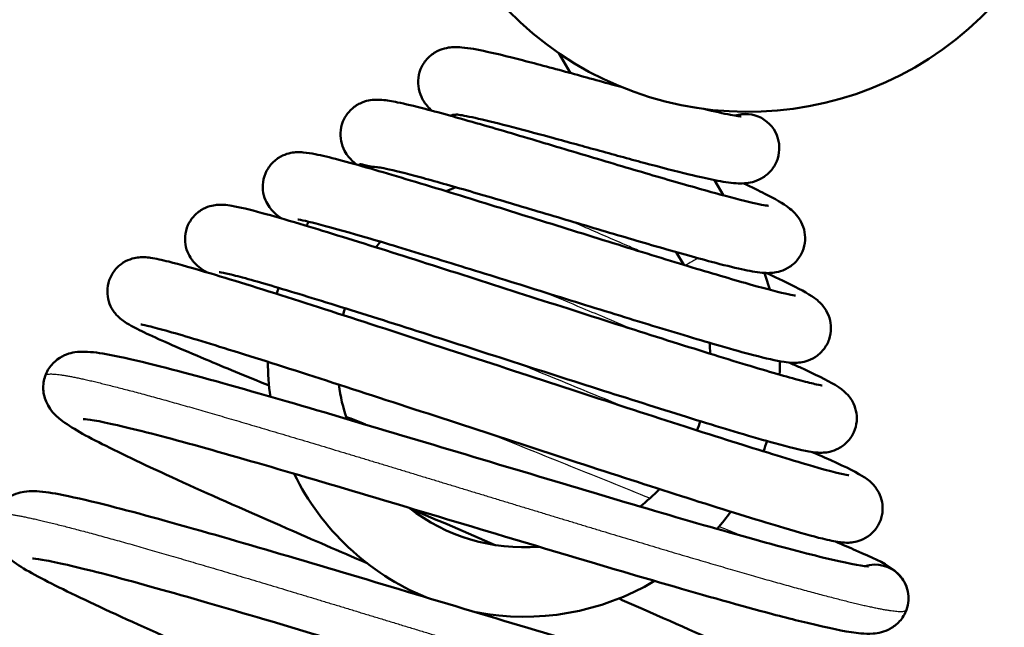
# Model space of a CAD drawing. Header units: millimetres. Extents: x 196 to 2279, y -1387 to 2348.
# Tile 45 of 82: x 1557 to 1604, y -949 to -920. Entities that reach past the tile are written whole.
import ezdxf

# ---------------------------------------------------------------- set-up
doc = ezdxf.new("R2010")
doc.units = ezdxf.units.MM
doc.header["$LTSCALE"] = 0.75
doc.layers.add('Visible', color=7, linetype='Continuous', lineweight=50)
doc.layers.add('Visible Narrow', color=7, linetype='Continuous', lineweight=25)

msp = doc.modelspace()

# ---------------------------------------------------------------- linework, layer by layer
at = {"layer": 'Visible', "extrusion": (1, -2.22045e-16, -2.96645e-13)}
for p, q in [((1582.898, -921.353), (1583.453, -922.294)), ((1590.282, -927.373), (1590.71, -928.099)), ((1588.467, -930.791), (1588.824, -931.395))]:
    msp.add_line(p, q, dxfattribs=at)
at = {"layer": 'Visible', "extrusion": (-2.96645e-13, -2.22045e-16, -1)}
msp.add_arc((-1591.869, -908.256, -15.875), 15.875, 220, 40, dxfattribs=at)
at = {"layer": 'Visible', "extrusion": (-2.96768e-13, -2.22045e-16, -1)}
for start, end in [(73.2677, 73.706), (49.8204, 50.1725), (31.8254, 32.9001), (159.918, 163.8844), (15.1475, 16.5677), (351.9413, 359.7798), (180.0928, 183.0863), (198.2716, 200.7013), (292.5474, 333.841), (216.1178, 221.0432), (239.3063, 280.82)]:
    msp.add_arc((-1581.235, -935.95), 12.15, start, end, dxfattribs=at)
at = {"layer": 'Visible', "extrusion": (-2.95617e-13, -6.40773e-16, -1)}
msp.add_arc((-1591.75, -925.835), 1.6, 72.0407, 163.9938, dxfattribs=at)
at = {"layer": 'Visible'}
for centre, radius, start, end in [((1581.235, -935.95), 8.85, 111.406, 114.5906), ((1581.235, -935.95), 8.85, 140.2937, 142.4984), ((1581.235, -935.95), 8.85, 163.6107, 165.8239), ((1581.235, -935.95), 8.85, 2.1797, 5.5454), ((1581.235, -935.95), 8.85, 187.3384, 198.1775), ((1581.235, -935.95), 8.85, 338.1125, 341.112), ((1581.235, -935.95), 8.85, 308.5717, 316.5627), ((1581.235, -935.95), 8.85, 232.0624, 274.587), ((1597.885, -947.222), 1.6, 340.0062, 107.1176)]:
    msp.add_arc(centre, radius, start, end, dxfattribs=at)
for points, knots in [([(1576.879, -924.08, -1.927), (1576.807, -924.019, -1.76), (1576.732, -923.948, -1.598), (1576.578, -923.771, -1.309), (1576.498, -923.665, -1.18), (1576.349, -923.396, -0.948), (1576.282, -923.224, -0.846), (1576.213, -922.874, -0.68), (1576.206, -922.694, -0.611), (1576.251, -922.334, -0.478), (1576.307, -922.15, -0.414), (1576.474, -921.818, -0.283), (1576.588, -921.665, -0.214), (1576.849, -921.415, -0.058), (1576.999, -921.314, 0.031), (1577.291, -921.172, 0.243), (1577.434, -921.129, 0.369), (1577.685, -921.076, 0.652), (1577.796, -921.066, 0.811), (1578.04, -921.056, 1.219), (1578.164, -921.062, 1.475), (1578.646, -921.104, 2.471), (1579.021, -921.176, 3.211), (1579.872, -921.361, 4.397), (1580.305, -921.465, 4.881), (1581.455, -921.755, 5.887), (1582.237, -921.963, 6.36), (1583.81, -922.391, 6.945), (1584.616, -922.613, 7.095), (1585.575, -922.877, 7.097), (1585.739, -922.922, 7.092), (1585.902, -922.967, 7.08)], [2.325119, 2.325119, 2.325119, 2.325119, 2.382434, 2.382434, 2.436833, 2.436833, 2.498138, 2.498138, 2.554721, 2.554721, 2.613976, 2.613976, 2.673171, 2.673171, 2.732172, 2.732172, 2.789345, 2.789345, 2.846761, 2.846761, 2.931949, 2.931949, 3.179017, 3.179017, 3.373446, 3.373446, 3.645742, 3.645742, 3.893215, 3.893215, 3.944174, 3.944174, 3.944174, 3.944174]), ([(1573.319, -926.645, -2.352), (1573.292, -926.625, -2.271), (1573.264, -926.603, -2.192), (1573.141, -926.506, -1.852), (1573.034, -926.413, -1.594), (1572.852, -926.19, -1.254), (1572.784, -926.092, -1.144), (1572.653, -925.845, -0.936), (1572.594, -925.685, -0.841), (1572.529, -925.351, -0.681), (1572.522, -925.174, -0.612), (1572.566, -924.818, -0.479), (1572.622, -924.635, -0.415), (1572.788, -924.304, -0.282), (1572.902, -924.152, -0.213), (1573.162, -923.903, -0.056), (1573.311, -923.802, 0.034), (1573.6, -923.663, 0.247), (1573.74, -923.62, 0.373), (1573.98, -923.571, 0.654), (1574.083, -923.561, 0.809), (1574.297, -923.552, 1.197), (1574.4, -923.557, 1.437), (1574.744, -923.585, 2.281), (1574.97, -923.626, 2.893), (1575.603, -923.755, 4.259), (1576.035, -923.859, 5.006), (1577.317, -924.193, 6.725), (1578.289, -924.465, 7.632), (1580.302, -925.048, 8.877), (1581.34, -925.356, 9.296), (1583.417, -925.974, 9.727), (1584.483, -926.294, 9.762), (1586.514, -926.898, 9.467), (1587.507, -927.191, 9.143), (1589.292, -927.707, 8.193), (1590.111, -927.939, 7.562), (1591.456, -928.298, 6.094), (1592.014, -928.436, 5.245), (1592.558, -928.549, 3.922), (1592.693, -928.573, 3.495), (1592.816, -928.59, 2.825), (1592.843, -928.592, 2.584), (1592.843, -928.592, 2.345)], [3.121209, 3.121209, 3.121209, 3.121209, 3.147326, 3.147326, 3.233522, 3.233522, 3.28119, 3.28119, 3.338115, 3.338115, 3.394021, 3.394021, 3.452946, 3.452946, 3.512012, 3.512012, 3.570836, 3.570836, 3.627364, 3.627364, 3.682613, 3.682613, 3.760389, 3.760389, 3.956195, 3.956195, 4.213821, 4.213821, 4.607045, 4.607045, 4.945284, 4.945284, 5.270182, 5.270182, 5.586971, 5.586971, 5.896092, 5.896092, 6.193821, 6.193821, 6.326738, 6.326738, 6.398298, 6.398298, 6.398298, 6.398298]), ([(1589.769, -923.992, 5.441), (1590.27, -924.114, 4.989), (1590.71, -924.212, 4.445), (1591.181, -924.301, 3.567), (1591.307, -924.322, 3.276), (1591.469, -924.344, 2.737), (1591.52, -924.348, 2.489), (1591.537, -924.349, 2.197), (1591.538, -924.349, 2.154), (1591.538, -924.349, 2.111)], [0, 0, 0, 0, 0.2056278, 0.2056278, 0.3000018, 0.3000018, 0.3747098, 0.3747098, 0.387666, 0.387666, 0.387666, 0.387666]), ([(1577.826, -924.288, 0), (1577.829, -924.287, 0.016), (1577.833, -924.286, 0.033), (1577.848, -924.283, 0.084), (1577.861, -924.281, 0.117), (1577.9, -924.277, 0.19), (1577.927, -924.275, 0.229), (1577.958, -924.272, 0.262), (1577.988, -924.269, 0.294), (1578.022, -924.265, 0.322), (1578.058, -924.26, 0.345)], [0.25136316, 0.25136316, 0.25136316, 0.25136316, 0.25640274, 0.25640274, 0.26724421, 0.26724421, 0.28117592, 0.28117592, 0.28117592, 0.29423795, 0.29423795, 0.29423795, 0.29423795]), ([(1593.288, -925.394), (1593.336, -925.562, 0.091), (1593.359, -925.748, 0.168), (1593.341, -926.115, 0.307), (1593.3, -926.301, 0.372), (1593.16, -926.645, 0.502), (1593.058, -926.808, 0.568), (1592.813, -927.083, 0.715), (1592.667, -927.199, 0.797), (1592.369, -927.371, 0.992), (1592.215, -927.429, 1.108), (1591.938, -927.501, 1.376), (1591.814, -927.517, 1.528), (1591.556, -927.536, 1.901), (1591.428, -927.532, 2.128), (1590.988, -927.503, 2.93), (1590.671, -927.45, 3.507), (1589.934, -927.305, 4.523), (1589.526, -927.213, 4.977), (1588.439, -926.95, 5.923), (1587.7, -926.758, 6.367), (1586.211, -926.359, 6.923), (1585.448, -926.15, 7.068), (1583.947, -925.738, 7.094), (1583.19, -925.529, 6.977), (1581.766, -925.141, 6.505), (1581.083, -924.958, 6.142), (1579.881, -924.647, 5.221), (1579.346, -924.516, 4.652), (1578.723, -924.378, 3.709), (1578.545, -924.341, 3.386), (1578.265, -924.289, 2.743), (1578.157, -924.272, 2.423), (1578.036, -924.257, 1.866), (1578.004, -924.255, 1.629), (1578.004, -924.255, 1.393)], [0, 0, 0, 0, 0.059116, 0.059116, 0.117939, 0.117939, 0.177332, 0.177332, 0.236926, 0.236926, 0.295976, 0.295976, 0.354246, 0.354246, 0.43215, 0.43215, 0.628813, 0.628813, 0.811318, 0.811318, 1.068282, 1.068282, 1.303018, 1.303018, 1.535283, 1.535283, 1.767639, 1.767639, 1.998807, 1.998807, 2.109206, 2.109206, 2.20967, 2.20967, 2.280318, 2.280318, 2.280318, 2.280318]), ([(1569.751, -929.199, -2.849), (1569.691, -929.16, -2.64), (1569.63, -929.117, -2.431), (1569.463, -928.989, -1.909), (1569.342, -928.891, -1.591), (1569.141, -928.635, -1.215), (1569.076, -928.537, -1.11), (1568.953, -928.292, -0.913), (1568.899, -928.138, -0.824), (1568.841, -927.811, -0.669), (1568.836, -927.635, -0.601), (1568.885, -927.281, -0.469), (1568.943, -927.1, -0.405), (1569.113, -926.773, -0.273), (1569.228, -926.623, -0.204), (1569.49, -926.378, -0.046), (1569.64, -926.28, 0.044), (1569.925, -926.147, 0.259), (1570.062, -926.107, 0.385), (1570.291, -926.062, 0.665), (1570.387, -926.053, 0.819), (1570.583, -926.045, 1.198), (1570.674, -926.05, 1.43), (1570.961, -926.073, 2.219), (1571.135, -926.103, 2.784), (1571.95, -926.266, 5.024), (1572.823, -926.5, 6.651), (1574.975, -927.119, 9.185), (1576.209, -927.49, 10.195), (1578.733, -928.264, 11.556), (1580.029, -928.667, 11.993), (1582.625, -929.477, 12.384), (1583.958, -929.894, 12.354), (1586.485, -930.679, 11.846), (1587.714, -931.059, 11.37), (1589.908, -931.724, 10.051), (1590.906, -932.02, 9.196), (1592.535, -932.483, 7.24), (1593.201, -932.659, 6.117), (1593.835, -932.803, 4.379), (1593.991, -932.833, 3.814), (1594.105, -932.85, 3.008), (1594.126, -932.852, 2.77), (1594.126, -932.852, 2.533)], [26.033894, 26.033894, 26.033894, 26.033894, 26.100286, 26.100286, 26.202833, 26.202833, 26.249402, 26.249402, 26.303917, 26.303917, 26.359378, 26.359378, 26.418006, 26.418006, 26.476855, 26.476855, 26.535423, 26.535423, 26.591099, 26.591099, 26.644734, 26.644734, 26.719236, 26.719236, 26.896536, 26.896536, 27.436218, 27.436218, 27.910992, 27.910992, 28.32728, 28.32728, 28.735176, 28.735176, 29.135558, 29.135558, 29.528656, 29.528656, 29.911672, 29.911672, 30.085559, 30.085559, 30.156001, 30.156001, 30.156001, 30.156001]), ([(1574.248, -926.752, 1.272), (1574.114, -926.748, 1.203), (1573.992, -926.732, 1.115), (1573.782, -926.692, 0.906), (1573.696, -926.669, 0.788), (1573.548, -926.63, 0.503), (1573.495, -926.616, 0.334), (1573.465, -926.616, 0.133), (1573.462, -926.616, 0.108), (1573.458, -926.617, 0.069), (1573.457, -926.617, 0.055), (1573.455, -926.618, 0.033), (1573.455, -926.618, 0.025), (1573.454, -926.618, 0.011), (1573.454, -926.619, 0.005), (1573.453, -926.619)], [-0.5449194, -0.5449194, -0.5449194, -0.5449194, -0.4994625, -0.4994625, -0.4554053, -0.4554053, -0.4025926, -0.4025926, -0.3949846, -0.3949846, -0.3908889, -0.3908889, -0.3883335, -0.3883335, -0.3867246, -0.3867246, -0.3867246, -0.3867246]), ([(1591.67, -927.527, -5.552), (1592.046, -927.707, -5.104), (1592.383, -927.873, -4.615), (1593.165, -928.277, -3.225), (1593.501, -928.45, -2.246), (1593.951, -928.807, -1.053), (1594.058, -928.899, -0.797), (1594.248, -929.126, -0.436), (1594.326, -929.235, -0.311), (1594.464, -929.503, -0.09), (1594.523, -929.668, 0.005), (1594.583, -930.008, 0.166), (1594.587, -930.187, 0.234), (1594.535, -930.543, 0.366), (1594.476, -930.724, 0.43), (1594.303, -931.052, 0.562), (1594.186, -931.202, 0.632), (1593.922, -931.447, 0.789), (1593.77, -931.546, 0.88), (1593.477, -931.681, 1.095), (1593.335, -931.722, 1.222), (1593.092, -931.77, 1.507), (1592.987, -931.778, 1.665), (1592.761, -931.786, 2.067), (1592.649, -931.779, 2.318), (1592.236, -931.742, 3.268), (1591.937, -931.684, 3.971), (1591.164, -931.515, 5.347), (1590.685, -931.396, 6.023), (1589.374, -931.049, 7.461), (1588.456, -930.791, 8.171), (1586.554, -930.24, 9.154), (1585.556, -929.945, 9.472), (1583.55, -929.349, 9.751), (1582.515, -929.039, 9.718), (1580.532, -928.448, 9.313), (1579.558, -928.16, 8.935), (1577.795, -927.648, 7.887), (1576.983, -927.418, 7.202), (1575.634, -927.053, 5.62), (1575.073, -926.913, 4.702), (1574.552, -926.801, 3.343), (1574.432, -926.779, 2.951), (1574.287, -926.756, 2.241), (1574.245, -926.752, 1.92), (1574.245, -926.752, 1.601)], [2.186178, 2.186178, 2.186178, 2.186178, 2.368845, 2.368845, 2.679851, 2.679851, 2.766041, 2.766041, 2.819828, 2.819828, 2.878053, 2.878053, 2.934123, 2.934123, 2.992999, 2.992999, 3.052117, 3.052117, 3.111235, 3.111235, 3.168327, 3.168327, 3.224493, 3.224493, 3.306752, 3.306752, 3.535416, 3.535416, 3.782944, 3.782944, 4.128654, 4.128654, 4.446339, 4.446339, 4.762165, 4.762165, 5.078871, 5.078871, 5.396374, 5.396374, 5.712186, 5.712186, 5.834333, 5.834333, 5.92977, 5.92977, 5.92977, 5.92977]), ([(1566.183, -931.749, -3.438), (1566.065, -931.68, -2.969), (1565.952, -931.609, -2.498), (1565.729, -931.426, -1.808), (1565.636, -931.344, -1.572), (1565.477, -931.149, -1.264), (1565.42, -931.068, -1.167), (1565.298, -930.85, -0.968), (1565.238, -930.702, -0.873), (1565.164, -930.386, -0.711), (1565.15, -930.216, -0.642), (1565.177, -929.866, -0.509), (1565.222, -929.684, -0.444), (1565.371, -929.347, -0.313), (1565.477, -929.19, -0.245), (1565.725, -928.928, -0.094), (1565.87, -928.82, -0.008), (1566.156, -928.666, 0.195), (1566.299, -928.617, 0.316), (1566.536, -928.561, 0.585), (1566.636, -928.549, 0.733), (1566.824, -928.537, 1.08), (1566.907, -928.539, 1.284), (1567.132, -928.552, 1.912), (1567.252, -928.57, 2.343), (1567.76, -928.658, 4.06), (1568.209, -928.77, 5.337), (1569.314, -929.071, 7.529), (1569.916, -929.245, 8.481), (1571.685, -929.773, 10.712), (1573.004, -930.181, 11.9), (1575.83, -931.07, 13.659), (1577.36, -931.559, 14.283), (1580.458, -932.551, 14.953), (1582.066, -933.068, 15.019), (1585.15, -934.057, 14.601), (1586.669, -934.542, 14.122), (1589.423, -935.411, 12.695), (1590.698, -935.808, 11.735), (1592.833, -936.453, 9.479), (1593.73, -936.712, 8.158), (1594.679, -936.964, 6.061), (1594.933, -937.027, 5.358), (1595.278, -937.102, 4.005), (1595.394, -937.119, 3.348), (1595.394, -937.119, 2.692)], [16.599806, 16.599806, 16.599806, 16.599806, 16.746132, 16.746132, 16.824104, 16.824104, 16.865328, 16.865328, 16.919766, 16.919766, 16.973979, 16.973979, 17.032225, 17.032225, 17.09102, 17.09102, 17.149631, 17.149631, 17.205994, 17.205994, 17.258544, 17.258544, 17.324443, 17.324443, 17.458636, 17.458636, 17.862207, 17.862207, 18.200421, 18.200421, 18.731057, 18.731057, 19.234018, 19.234018, 19.727563, 19.727563, 20.213779, 20.213779, 20.693928, 20.693928, 21.165442, 21.165442, 21.388499, 21.388499, 21.585166, 21.585166, 21.585166, 21.585166]), ([(1592.738, -931.782, -6.651), (1593.006, -931.905, -6.281), (1593.254, -932.021, -5.894), (1594.097, -932.424, -4.396), (1594.528, -932.64, -3.174), (1595.032, -932.974, -1.529), (1595.165, -933.062, -1.09), (1595.395, -933.308, -0.596), (1595.453, -933.377, -0.486), (1595.594, -933.582, -0.243), (1595.677, -933.739, -0.121), (1595.777, -934.063, 0.064), (1595.804, -934.228, 0.138), (1595.806, -934.573, 0.276), (1595.776, -934.758, 0.341), (1595.656, -935.105, 0.47), (1595.564, -935.271, 0.536), (1595.336, -935.558, 0.679), (1595.196, -935.68, 0.758), (1594.909, -935.865, 0.945), (1594.757, -935.929, 1.057), (1594.495, -936.007, 1.311), (1594.381, -936.025, 1.454), (1594.173, -936.046, 1.781), (1594.081, -936.046, 1.969), (1593.844, -936.039, 2.518), (1593.717, -936.023, 2.888), (1593.187, -935.942, 4.359), (1592.727, -935.833, 5.45), (1591.671, -935.558, 7.198), (1591.143, -935.411, 7.904), (1589.625, -934.975, 9.541), (1588.522, -934.645, 10.389), (1586.192, -933.935, 11.609), (1584.941, -933.547, 12.014), (1582.42, -932.762, 12.378), (1581.116, -932.354, 12.343), (1578.612, -931.574, 11.844), (1577.38, -931.192, 11.373), (1575.145, -930.509, 10.056), (1574.113, -930.2, 9.193), (1572.393, -929.702, 7.193), (1571.677, -929.506, 6.031), (1570.946, -929.328, 4.203), (1570.756, -929.287, 3.591), (1570.559, -929.251, 2.575), (1570.508, -929.245, 2.175), (1570.508, -929.245, 1.776)], [2.724372, 2.724372, 2.724372, 2.724372, 2.865475, 2.865475, 3.25414, 3.25414, 3.391203, 3.391203, 3.433357, 3.433357, 3.495686, 3.495686, 3.549339, 3.549339, 3.607224, 3.607224, 3.666139, 3.666139, 3.725099, 3.725099, 3.783023, 3.783023, 3.837147, 3.837147, 3.89939, 3.89939, 4.016569, 4.016569, 4.369167, 4.369167, 4.634572, 4.634572, 5.051467, 5.051467, 5.451935, 5.451935, 5.851266, 5.851266, 6.2528, 6.2528, 6.656081, 6.656081, 7.058137, 7.058137, 7.249029, 7.249029, 7.3686, 7.3686, 7.3686, 7.3686]), ([(1569.142, -937.125, -15.05), (1568.031, -936.671, -14.141), (1567.017, -936.252, -13.084), (1564.961, -935.387, -10.345), (1564.014, -934.974, -8.535), (1563.009, -934.501, -5.664), (1562.743, -934.369, -4.66), (1562.424, -934.184, -3.287), (1562.343, -934.135, -2.922), (1562.183, -934.024, -2.291), (1562.108, -933.968, -2.021), (1561.971, -933.841, -1.651), (1561.923, -933.793, -1.537), (1561.826, -933.679, -1.334), (1561.776, -933.614, -1.243), (1561.655, -933.424, -1.036), (1561.586, -933.282, -0.93), (1561.495, -932.979, -0.757), (1561.47, -932.816, -0.686), (1561.471, -932.475, -0.549), (1561.502, -932.292, -0.484), (1561.623, -931.947, -0.355), (1561.716, -931.782, -0.289), (1561.945, -931.5, -0.145), (1562.084, -931.379, -0.065), (1562.369, -931.2, 0.124), (1562.517, -931.138, 0.236), (1562.768, -931.065, 0.491), (1562.875, -931.048, 0.632), (1563.064, -931.029, 0.95), (1563.144, -931.029, 1.131), (1563.334, -931.035, 1.637), (1563.426, -931.046, 1.97), (1563.785, -931.097, 3.298), (1564.044, -931.157, 4.299), (1564.895, -931.373, 6.736), (1565.565, -931.563, 8.155), (1567.52, -932.148, 11.236), (1568.967, -932.601, 12.836), (1572.122, -933.608, 15.262), (1573.84, -934.165, 16.173), (1577.385, -935.32, 17.327), (1579.256, -935.933, 17.595), (1582.907, -937.128, 17.478), (1584.736, -937.726, 17.099), (1588.119, -938.823, 15.759), (1589.719, -939.339, 14.786), (1592.481, -940.211, 12.391), (1593.684, -940.582, 10.943), (1595.522, -941.121, 7.787), (1596.216, -941.304, 6.039), (1596.6, -941.382, 3.778), (1596.654, -941.389, 3.305), (1596.654, -941.389, 2.835)], [4.198507, 4.198507, 4.198507, 4.198507, 4.647901, 4.647901, 5.258195, 5.258195, 5.571338, 5.571338, 5.68446, 5.68446, 5.769497, 5.769497, 5.808888, 5.808888, 5.845124, 5.845124, 5.900657, 5.900657, 5.953345, 5.953345, 6.010906, 6.010906, 6.069604, 6.069604, 6.128226, 6.128226, 6.185355, 6.185355, 6.23768, 6.23768, 6.296454, 6.296454, 6.399845, 6.399845, 6.709567, 6.709567, 7.177016, 7.177016, 7.818259, 7.818259, 8.408807, 8.408807, 8.988983, 8.988983, 9.56184, 9.56184, 10.129188, 10.129188, 10.689196, 10.689196, 11.236788, 11.236788, 11.377722, 11.377722, 11.377722, 11.377722]), ([(1593.825, -936.033, -7.673), (1593.999, -936.111, -7.405), (1594.165, -936.186, -7.131), (1595.07, -936.599, -5.517), (1595.598, -936.852, -4.035), (1596.135, -937.174, -2.063), (1596.254, -937.248, -1.579), (1596.487, -937.446, -0.906), (1596.574, -937.527, -0.695), (1596.722, -937.713, -0.413), (1596.777, -937.792, -0.32), (1596.896, -938.008, -0.125), (1596.956, -938.157, -0.031), (1597.027, -938.475, 0.13), (1597.04, -938.646, 0.199), (1597.01, -938.995, 0.332), (1596.963, -939.177, 0.396), (1596.812, -939.512, 0.526), (1596.705, -939.669, 0.594), (1596.455, -939.929, 0.745), (1596.308, -940.037, 0.83), (1596.02, -940.189, 1.034), (1595.877, -940.237, 1.155), (1595.639, -940.292, 1.424), (1595.539, -940.304, 1.572), (1595.348, -940.315, 1.921), (1595.262, -940.313, 2.129), (1595.025, -940.299, 2.774), (1594.895, -940.279, 3.221), (1594.334, -940.18, 4.996), (1593.819, -940.049, 6.311), (1592.642, -939.724, 8.389), (1592.065, -939.557, 9.214), (1590.351, -939.046, 11.211), (1589.066, -938.649, 12.281), (1586.321, -937.786, 13.862), (1584.834, -937.313, 14.413), (1581.81, -936.345, 14.979), (1580.234, -935.838, 15.001), (1577.189, -934.861, 14.521), (1575.681, -934.379, 14.011), (1572.928, -933.508, 12.529), (1571.646, -933.108, 11.537), (1569.475, -932.447, 9.201), (1568.557, -932.178, 7.827), (1567.567, -931.911, 5.635), (1567.299, -931.843, 4.889), (1566.922, -931.758, 3.428), (1566.79, -931.736, 2.707), (1566.782, -931.736, 1.968), (1566.782, -931.736, 1.95), (1566.782, -931.736, 1.932)], [3.494224, 3.494224, 3.494224, 3.494224, 3.592553, 3.592553, 4.062897, 4.062897, 4.2132, 4.2132, 4.284378, 4.284378, 4.323949, 4.323949, 4.378548, 4.378548, 4.432836, 4.432836, 4.491023, 4.491023, 4.549791, 4.549791, 4.608484, 4.608484, 4.664909, 4.664909, 4.71764, 4.71764, 4.784508, 4.784508, 4.923928, 4.923928, 5.343899, 5.343899, 5.647, 5.647, 6.148265, 6.148265, 6.631851, 6.631851, 7.115909, 7.115909, 7.601904, 7.601904, 8.089781, 8.089781, 8.578769, 8.578769, 8.815587, 8.815587, 9.032107, 9.032107, 9.037391, 9.037391, 9.037391, 9.037391]), ([(1594.919, -940.281, -8.647), (1595.126, -940.371, -8.302), (1595.321, -940.458, -7.95), (1596.327, -940.908, -5.974), (1596.871, -941.16, -4.192), (1597.442, -941.509, -1.835), (1597.577, -941.578, -1.234), (1597.848, -941.864, -0.614), (1597.902, -941.929, -0.506), (1598.037, -942.12, -0.264), (1598.118, -942.267, -0.142), (1598.221, -942.575, 0.044), (1598.252, -942.734, 0.118), (1598.264, -943.071, 0.257), (1598.24, -943.253, 0.322), (1598.134, -943.601, 0.452), (1598.048, -943.771, 0.517), (1597.83, -944.064, 0.658), (1597.695, -944.191, 0.735), (1597.412, -944.385, 0.917), (1597.261, -944.455, 1.024), (1597, -944.539, 1.272), (1596.886, -944.56, 1.411), (1596.69, -944.582, 1.721), (1596.608, -944.584, 1.894), (1596.416, -944.581, 2.368), (1596.324, -944.571, 2.676), (1595.97, -944.525, 3.905), (1595.724, -944.469, 4.833), (1594.931, -944.273, 7.077), (1594.318, -944.102, 8.378), (1592.494, -943.564, 11.298), (1591.111, -943.134, 12.846), (1588.091, -942.175, 15.208), (1586.445, -941.644, 16.102), (1583.017, -940.529, 17.272), (1581.191, -939.931, 17.563), (1577.587, -938.752, 17.518), (1575.763, -938.155, 17.18), (1572.348, -937.043, 15.921), (1570.713, -936.515, 14.984), (1567.84, -935.6, 12.635), (1566.566, -935.202, 11.19), (1564.556, -934.599, 7.993), (1563.779, -934.384, 6.197), (1563.191, -934.247, 3.609), (1563.07, -934.226, 2.86), (1563.064, -934.225, 2.094), (1563.064, -934.225, 2.077), (1563.064, -934.225, 2.061)], [13.593055, 13.593055, 13.593055, 13.593055, 13.716141, 13.716141, 14.271721, 14.271721, 14.451183, 14.451183, 14.491974, 14.491974, 14.552152, 14.552152, 14.604345, 14.604345, 14.661533, 14.661533, 14.720217, 14.720217, 14.778953, 14.778953, 14.836659, 14.836659, 14.889749, 14.889749, 14.946867, 14.946867, 15.04299, 15.04299, 15.330829, 15.330829, 15.759554, 15.759554, 16.376244, 16.376244, 16.945271, 16.945271, 17.513238, 17.513238, 18.08291, 18.08291, 18.654932, 18.654932, 19.229604, 19.229604, 19.802236, 19.802236, 20.027004, 20.027004, 20.032027, 20.032027, 20.032027, 20.032027]), ([(1573.791, -945.552, -19.16), (1572.484, -944.988, -18.891), (1571.2, -944.434, -18.465), (1568.197, -943.121, -17.052), (1566.516, -942.379, -15.872), (1563.614, -941.061, -13.019), (1562.365, -940.47, -11.302), (1560.436, -939.499, -7.546), (1559.778, -939.153, -5.46), (1559.093, -938.61, -2.781), (1558.935, -938.481, -2.17), (1558.691, -938.136, -1.412), (1558.622, -938.022, -1.216), (1558.521, -937.785, -0.909), (1558.485, -937.672, -0.789), (1558.42, -937.35, -0.492), (1558.414, -937.12, -0.327), (1558.499, -936.693, -0.03), (1558.581, -936.49, 0.108), (1558.806, -936.143, 0.398), (1558.949, -935.995, 0.554), (1559.246, -935.773, 0.9), (1559.4, -935.697, 1.096), (1559.684, -935.59, 1.54), (1559.815, -935.562, 1.792), (1560.104, -935.518, 2.451), (1560.247, -935.515, 2.867), (1560.763, -935.524, 4.436), (1561.123, -935.579, 5.598), (1562.164, -935.772, 8.163), (1562.882, -935.938, 9.558), (1565.068, -936.486, 12.839), (1566.767, -936.953, 14.614), (1570.393, -937.993, 17.229), (1572.328, -938.56, 18.18), (1576.296, -939.742, 19.343), (1578.378, -940.368, 19.586), (1582.448, -941.588, 19.359), (1584.488, -942.201, 18.889), (1588.258, -943.313, 17.311), (1590.041, -943.83, 16.189), (1593.108, -944.692, 13.445), (1594.442, -945.046, 11.796), (1596.479, -945.538, 8.205), (1597.251, -945.681, 6.203), (1597.56, -945.707, 3.792), (1597.589, -945.707, 3.421), (1597.589, -945.707, 3.053)], [266.214796, 266.214796, 266.214796, 266.214796, 266.64687, 266.64687, 267.285473, 267.285473, 267.930097, 267.930097, 268.585241, 268.585241, 268.775459, 268.775459, 268.845528, 268.845528, 268.895777, 268.895777, 268.978244, 268.978244, 269.054088, 269.054088, 269.129694, 269.129694, 269.206244, 269.206244, 269.291015, 269.291015, 269.422404, 269.422404, 269.786668, 269.786668, 270.25473, 270.25473, 270.980924, 270.980924, 271.631817, 271.631817, 272.27099, 272.27099, 272.908328, 272.908328, 273.541731, 273.541731, 274.169738, 274.169738, 274.789112, 274.789112, 274.899174, 274.899174, 274.899174, 274.899174]), ([(1599.388, -947.769), (1599.315, -947.97, 0.143), (1599.199, -948.159, 0.288), (1598.93, -948.459, 0.599), (1598.774, -948.576, 0.77), (1598.476, -948.743, 1.153), (1598.333, -948.795, 1.369), (1598.056, -948.869, 1.877), (1597.928, -948.885, 2.175), (1597.595, -948.911, 3.053), (1597.415, -948.902, 3.644), (1596.656, -948.835, 5.996), (1595.976, -948.696, 7.74), (1594.403, -948.327, 10.581), (1593.601, -948.124, 11.744), (1591.266, -947.5, 14.475), (1589.547, -947.011, 15.919), (1585.864, -945.941, 18.059), (1583.863, -945.346, 18.806), (1579.819, -944.135, 19.568), (1577.722, -943.507, 19.599), (1573.695, -942.301, 18.965), (1571.711, -941.709, 18.293), (1568.107, -940.658, 16.348), (1566.439, -940.179, 15.053), (1563.643, -939.417, 12.022), (1562.461, -939.119, 10.258), (1561.221, -938.845, 7.442), (1560.889, -938.782, 6.487), (1560.462, -938.718, 4.708), (1560.327, -938.712, 3.879), (1560.327, -938.712, 3.053)], [0, 0, 0, 0, 0.077262, 0.077262, 0.153089, 0.153089, 0.231167, 0.231167, 0.327929, 0.327929, 0.512922, 0.512922, 1.069667, 1.069667, 1.493391, 1.493391, 2.163569, 2.163569, 2.811033, 2.811033, 3.45057, 3.45057, 4.086448, 4.086448, 4.718923, 4.718923, 5.34432, 5.34432, 5.645578, 5.645578, 5.89348, 5.89348, 5.89348, 5.89348]), ([(1577.361, -954.749, -19.286), (1575.995, -954.16, -19.506), (1574.601, -953.56, -19.557), (1571.295, -952.135, -19.259), (1569.36, -951.303, -18.732), (1565.788, -949.742, -17.052), (1564.107, -948.999, -15.872), (1561.205, -947.682, -13.019), (1559.956, -947.091, -11.302), (1558.027, -946.12, -7.546), (1557.369, -945.774, -5.46), (1556.684, -945.23, -2.781), (1556.526, -945.102, -2.17), (1556.282, -944.757, -1.412), (1556.213, -944.643, -1.216), (1556.112, -944.406, -0.909), (1556.076, -944.293, -0.789), (1556.011, -943.971, -0.492), (1556.006, -943.741, -0.327), (1556.09, -943.314, -0.03), (1556.172, -943.11, 0.108), (1556.397, -942.764, 0.398), (1556.541, -942.616, 0.554), (1556.837, -942.394, 0.9), (1556.991, -942.318, 1.096), (1557.276, -942.211, 1.54), (1557.406, -942.183, 1.792), (1557.695, -942.139, 2.451), (1557.838, -942.136, 2.867), (1558.354, -942.145, 4.436), (1558.715, -942.2, 5.598), (1559.755, -942.393, 8.163), (1560.473, -942.559, 9.558), (1562.659, -943.107, 12.839), (1564.358, -943.574, 14.614), (1567.984, -944.614, 17.229), (1569.919, -945.181, 18.18), (1573.887, -946.363, 19.343), (1575.969, -946.989, 19.586), (1580.039, -948.208, 19.359), (1582.079, -948.822, 18.889), (1585.849, -949.934, 17.311), (1587.632, -950.45, 16.189), (1590.699, -951.313, 13.445), (1592.033, -951.667, 11.796), (1594.07, -952.159, 8.205), (1594.842, -952.302, 6.203), (1595.151, -952.328, 3.79), (1595.18, -952.328, 3.421), (1595.18, -952.328, 3.053)], [253.051578, 253.051578, 253.051578, 253.051578, 253.500168, 253.500168, 254.134991, 254.134991, 254.773594, 254.773594, 255.418218, 255.418218, 256.073361, 256.073361, 256.263579, 256.263579, 256.333648, 256.333648, 256.383898, 256.383898, 256.466365, 256.466365, 256.542209, 256.542209, 256.617814, 256.617814, 256.694365, 256.694365, 256.779135, 256.779135, 256.910524, 256.910524, 257.274788, 257.274788, 257.74285, 257.74285, 258.469044, 258.469044, 259.119937, 259.119937, 259.759111, 259.759111, 260.396448, 260.396448, 261.029852, 261.029852, 261.657858, 261.657858, 262.277232, 262.277232, 262.387755, 262.387755, 262.387755, 262.387755]), ([(1596.017, -944.526, -9.59), (1596.372, -944.679, -8.958), (1596.694, -944.819, -8.306), (1597.814, -945.32, -5.7), (1598.227, -945.466, -3.566), (1598.838, -945.916, -1.243), (1598.926, -945.984, -0.959), (1599.098, -946.169, -0.564), (1599.168, -946.254, -0.432), (1599.308, -946.477, -0.193), (1599.377, -946.622, -0.088), (1599.423, -946.781)], [25.327425, 25.327425, 25.327425, 25.327425, 25.548363, 25.548363, 26.191493, 26.191493, 26.281335, 26.281335, 26.332066, 26.332066, 26.388029, 26.388029, 26.388029, 26.388029]), ([(1585.741, -947.233, -17.788), (1585.795, -947.257, -17.761), (1585.85, -947.281, -17.735), (1587.677, -948.081, -16.819), (1589.332, -948.813, -15.596), (1592.173, -950.109, -12.668), (1593.385, -950.687, -10.918), (1595.237, -951.631, -7.108), (1595.84, -951.938, -4.995), (1596.514, -952.525, -2.396), (1596.666, -952.664, -1.862), (1596.917, -953.077, -1.113), (1597.011, -953.286, -0.857), (1597.09, -953.741, -0.452), (1597.088, -953.978, -0.287), (1596.987, -954.407, 0.011), (1596.897, -954.606, 0.15), (1596.662, -954.942, 0.443), (1596.514, -955.083, 0.601), (1596.216, -955.292, 0.955), (1596.064, -955.362, 1.156), (1595.782, -955.46, 1.612), (1595.653, -955.485, 1.873), (1595.357, -955.525, 2.57), (1595.209, -955.526, 3.017), (1594.631, -955.507, 4.795), (1594.199, -955.434, 6.133), (1592.999, -955.191, 8.855), (1592.221, -955.005, 10.245), (1589.934, -954.418, 13.401), (1588.226, -953.941, 15.063), (1584.577, -952.89, 17.52), (1582.619, -952.315, 18.404), (1578.625, -951.121, 19.436), (1576.536, -950.494, 19.61), (1572.476, -949.278, 19.25), (1570.452, -948.67, 18.714), (1566.731, -947.577, 17.013), (1564.985, -947.072, 15.834), (1562.003, -946.241, 12.993), (1560.72, -945.906, 11.302), (1559.282, -945.567, 8.57), (1558.882, -945.48, 7.632), (1558.289, -945.371, 5.793), (1558.072, -945.343, 4.889), (1557.938, -945.333, 3.67), (1557.918, -945.333, 3.361), (1557.918, -945.333, 3.053)], [10.179439, 10.179439, 10.179439, 10.179439, 10.198968, 10.198968, 10.837787, 10.837787, 11.483009, 11.483009, 12.139911, 12.139911, 12.307629, 12.307629, 12.407406, 12.407406, 12.491608, 12.491608, 12.567175, 12.567175, 12.642842, 12.642842, 12.719602, 12.719602, 12.806422, 12.806422, 12.947117, 12.947117, 13.367404, 13.367404, 13.842627, 13.842627, 14.549772, 14.549772, 15.199237, 15.199237, 15.838299, 15.838299, 16.475369, 16.475369, 17.108461, 17.108461, 17.735696, 17.735696, 18.04021, 18.04021, 18.316363, 18.316363, 18.407859, 18.407859, 18.407859, 18.407859])]:
    msp.add_open_spline(points, degree=3, knots=knots, dxfattribs=at)
for points in [[(1573.726, -938.977, -17.73), (1573.411, -938.851, -17.608), (1573.1, -938.725, -17.475), (1572.792, -938.602, -17.333)], [(1575.814, -942.945, -19.298), (1577.156, -943.523, -19.508), (1578.526, -944.114, -19.554), (1579.873, -944.694, -19.433)], [(1579.77, -948.128, -19.286), (1579.637, -948.071, -19.307), (1579.503, -948.013, -19.327), (1579.37, -947.956, -19.345)]]:
    msp.add_open_spline(points, degree=3, dxfattribs=at)
at = {"layer": 'Visible Narrow', "extrusion": (0.508221, -0.861227, -2.37824e-14)}
msp.add_arc((896.634, 0, 1609.681), 1.65, 123.5848, 164.4285, dxfattribs=at)
at = {"layer": 'Visible Narrow'}
for points, knots in [([(1586.815, -930.78, -8.91), (1586.6, -930.686, -8.99), (1586.383, -930.591, -9.061), (1585.47, -930.193, -9.315), (1584.756, -929.884, -9.415), (1583.851, -929.491, -9.42), (1583.655, -929.406, -9.413), (1583.46, -929.321, -9.4)], [0.63816239, 0.63816239, 0.63816239, 0.63816239, 0.640625, 0.640625, 0.6484375, 0.6484375, 0.6505938, 0.6505938, 0.6505938, 0.6505938]), ([(1586.392, -934.452, -11.379), (1585.624, -934.129, -11.664), (1584.83, -933.796, -11.857), (1583.415, -933.203, -12.031), (1582.797, -932.945, -12.05), (1582.184, -932.688, -12.015)], [0.4384157, 0.4384157, 0.4384157, 0.4384157, 0.4453125, 0.4453125, 0.45059184, 0.45059184, 0.45059184, 0.45059184]), ([(1585.967, -938.125, -13.849), (1585.478, -937.924, -14.03), (1584.981, -937.72, -14.181), (1583.387, -937.067, -14.561), (1582.269, -936.611, -14.675), (1581.076, -936.123, -14.638), (1580.992, -936.089, -14.635), (1580.908, -936.055, -14.63)], [0.23858658, 0.23858658, 0.23858658, 0.23858658, 0.2421875, 0.2421875, 0.25, 0.25, 0.2505906, 0.2505906, 0.2505906, 0.2505906]), ([(1587.213, -942.475, -15.585), (1586.614, -942.232, -15.892), (1585.998, -941.983, -16.158), (1584.116, -941.223, -16.83), (1582.813, -940.7, -17.109), (1580.88, -939.923, -17.264), (1580.255, -939.671, -17.274), (1579.632, -939.421, -17.245)], [0.03514962, 0.03514962, 0.03514962, 0.03514962, 0.0390625, 0.0390625, 0.046875, 0.046875, 0.05058972, 0.05058972, 0.05058972, 0.05058972])]:
    msp.add_open_spline(points, degree=3, knots=knots, dxfattribs=at)
for points, knots in [([(1558.527, -936.65), (1558.613, -936.414, 4.816), (1560.663, -936.892, 9.155), (1562.712, -937.37, 13.494), (1566.337, -938.421, 16.497), (1569.961, -939.472, 19.499), (1574.459, -940.841, 20.571), (1578.958, -942.21, 21.643), (1583.456, -943.578, 20.571), (1587.954, -944.947, 19.499), (1591.578, -945.998, 16.497), (1595.203, -947.049, 13.494), (1597.252, -947.527, 9.155), (1599.302, -948.005, 4.816), (1599.388, -947.769)], [-0.02272727, -0.02272727, -0.02272727, -0.01948052, -0.01948052, -0.01623377, -0.01623377, -0.01298701, -0.01298701, -0.00974026, -0.00974026, -0.00649351, -0.00649351, -0.00324675, -0.00324675, 0, 0, 0]), ([(1556.118, -943.271), (1556.204, -943.035, 4.816), (1558.254, -943.513, 9.155), (1560.303, -943.991, 13.494), (1563.928, -945.042, 16.497), (1567.552, -946.093, 19.499), (1572.05, -947.461, 20.571), (1576.549, -948.83, 21.643), (1581.047, -950.199, 20.571), (1585.545, -951.568, 19.499), (1589.17, -952.619, 16.497), (1592.794, -953.67, 13.494), (1594.844, -954.148, 9.155), (1596.893, -954.626, 4.816), (1596.979, -954.39)], [-0.06818182, -0.06818182, -0.06818182, -0.06493506, -0.06493506, -0.06168831, -0.06168831, -0.05844156, -0.05844156, -0.05519481, -0.05519481, -0.05194805, -0.05194805, -0.0487013, -0.0487013, -0.04545455, -0.04545455, -0.04545455])]:
    msp.add_rational_spline(points, [1, 0.974927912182, 1, 0.974927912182, 1, 0.974927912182, 1, 0.974927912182, 1, 0.974927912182, 1, 0.974927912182, 1, 0.974927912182, 1], degree=2, knots=knots, dxfattribs=at)
msp.add_open_spline([(1591.564, -944.258, -12.324), (1591.221, -944.116, -12.683), (1590.865, -943.968, -13.026), (1590.495, -943.816, -13.351)], degree=3, dxfattribs=at)

doc.saveas('drawing.dxf')
